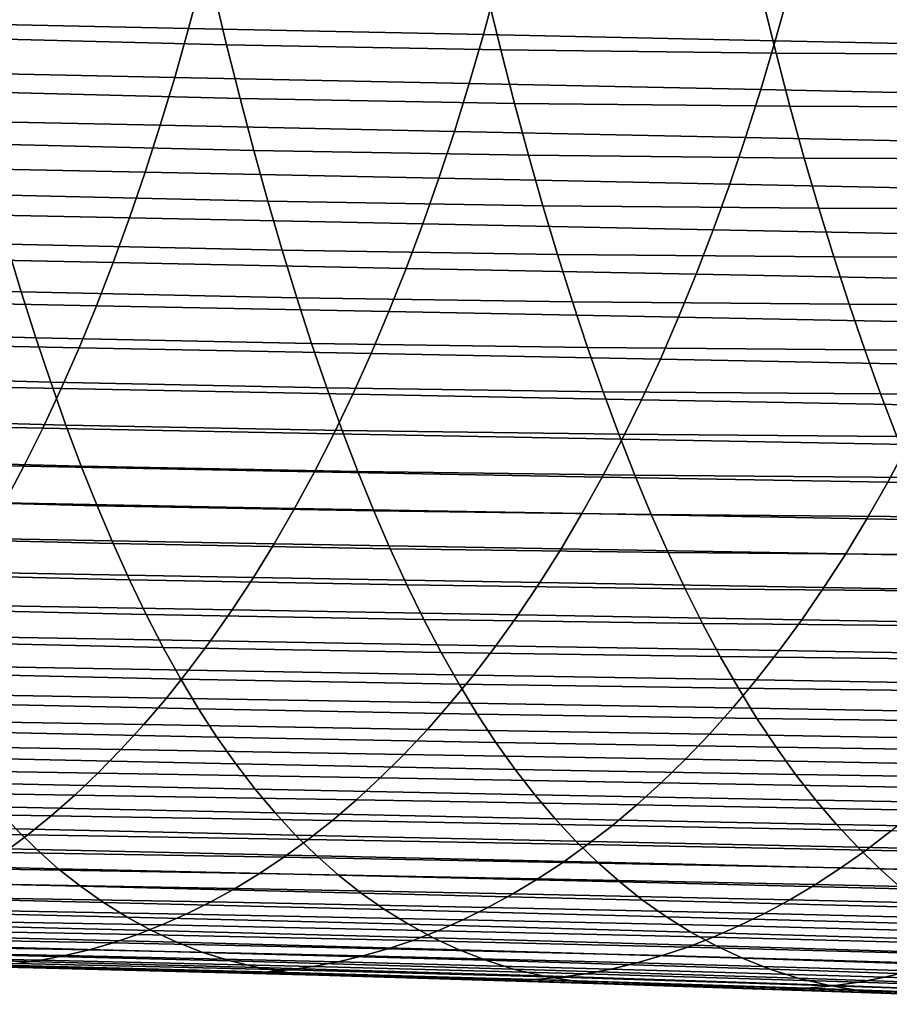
# Model space of a CAD drawing. Header units: metres. Extents: x -248 to 28, y -28 to 28.
# Tile 176 of 256: x -70.24 to -64.41, y -16.28 to -9.68. Entities that reach past the tile are written whole.
import ezdxf

# ---------------------------------------------------------------- set-up
doc = ezdxf.new("R2010")
doc.units = ezdxf.units.M
doc.layers.add('solid_10_061_053_XXX', color=7, linetype='CONTINUOUS')

msp = doc.modelspace()

# ---------------------------------------------------------------- linework, layer by layer
at = {"layer": 'solid_10_061_053_XXX'}
for points in [[(-69.105194, -9.742592, 115.33065), (-69.016754, -9.407784, 115.565399), (-71.010292, -9.366017, 116.313049), (-71.096916, -9.700892, 116.078514)], [(-67.131454, -9.783964, 114.594261), (-67.041, -9.449457, 114.828636), (-69.016754, -9.407784, 115.565399), (-69.105194, -9.742592, 115.33065)], [(-68.938995, -9.483994, 87.372581), (-68.851059, -9.853145, 87.656898), (-70.687241, -9.805247, 88.475464), (-70.77372, -9.434662, 88.195206)], [(-67.103752, -9.519452, 86.511887), (-67.014168, -9.887045, 86.799751), (-68.851059, -9.853145, 87.656898), (-68.938995, -9.483994, 87.372581)], [(-65.177002, -9.825394, 113.870255), (-65.084473, -9.491387, 114.103706), (-67.041, -9.449457, 114.828636), (-67.131454, -9.783964, 114.594261)], [(-63.243114, -9.867237, 113.159546), (-63.148582, -9.533899, 113.391586), (-65.084473, -9.491387, 114.103706), (-65.177002, -9.825394, 113.870255)], [(-65.263359, -9.542437, 85.608391), (-65.171936, -9.9084, 85.899345), (-67.014168, -9.887045, 86.799751), (-67.103752, -9.519452, 86.511887)], [(-63.413204, -9.554358, 84.657295), (-63.319744, -9.91868, 84.950958), (-65.171936, -9.9084, 85.899345), (-65.263359, -9.542437, 85.608391)], [(-69.197929, -10.070662, 115.088249), (-69.105194, -9.742592, 115.33065), (-71.096916, -9.700892, 116.078514), (-71.187599, -10.029058, 115.836235)], [(-67.226372, -10.111704, 114.352341), (-67.131454, -9.783964, 114.594261), (-69.105194, -9.742592, 115.33065), (-69.197929, -10.070662, 115.088249)], [(-68.851059, -9.853145, 87.656898), (-68.761093, -10.212322, 87.949425), (-70.598808, -10.165895, 88.764229), (-70.687241, -9.805247, 88.475464)], [(-65.274094, -10.152601, 113.629356), (-65.177002, -9.825394, 113.870255), (-67.131454, -9.783964, 114.594261), (-67.226372, -10.111704, 114.352341)], [(-67.014168, -9.887045, 86.799751), (-66.922462, -10.244706, 87.095558), (-68.761093, -10.212322, 87.949425), (-68.851059, -9.853145, 87.656898)], [(-65.171936, -9.9084, 85.899345), (-65.078278, -10.264551, 86.197998), (-66.922462, -10.244706, 87.095558), (-67.014168, -9.887045, 86.799751)], [(-63.342255, -10.193745, 112.920166), (-63.243114, -9.867237, 113.159546), (-65.177002, -9.825394, 113.870255), (-65.274094, -10.152601, 113.629356)], [(-63.319744, -9.91868, 84.950958), (-63.223919, -10.273378, 85.252098), (-65.078278, -10.264551, 86.197998), (-65.171936, -9.9084, 85.899345)], [(-69.294861, -10.39171, 114.83844), (-69.197929, -10.070662, 115.088249), (-71.187599, -10.029058, 115.836235), (-71.282234, -10.350232, 115.586456)], [(-67.325645, -10.432394, 114.103111), (-67.226372, -10.111704, 114.352341), (-69.197929, -10.070662, 115.088249), (-69.294861, -10.39171, 114.83844)], [(-65.375648, -10.472734, 113.381256), (-65.274094, -10.152601, 113.629356), (-67.226372, -10.111704, 114.352341), (-67.325645, -10.432394, 114.103111)], [(-68.761093, -10.212322, 87.949425), (-68.669136, -10.561384, 88.249756), (-70.508446, -10.516438, 89.061058), (-70.598808, -10.165895, 88.764229)], [(-66.922462, -10.244706, 87.095558), (-66.828667, -10.592319, 87.398895), (-68.669136, -10.561384, 88.249756), (-68.761093, -10.212322, 87.949425)], [(-63.445896, -10.513155, 112.673691), (-63.342255, -10.193745, 112.920166), (-65.274094, -10.152601, 113.629356), (-65.375648, -10.472734, 113.381256)], [(-65.078278, -10.264551, 86.197998), (-64.982414, -10.610797, 86.50396), (-66.828667, -10.592319, 87.398895), (-66.922462, -10.244706, 87.095558)], [(-63.223919, -10.273378, 85.252098), (-63.125771, -10.618386, 85.560379), (-64.982414, -10.610797, 86.50396), (-65.078278, -10.264551, 86.197998)], [(-69.395866, -10.705452, 114.581467), (-69.294861, -10.39171, 114.83844), (-71.282234, -10.350232, 115.586456), (-71.38073, -10.664136, 115.329422)], [(-67.429169, -10.74575, 113.846809), (-67.325645, -10.432394, 114.103111), (-69.294861, -10.39171, 114.83844), (-69.395866, -10.705452, 114.581467)], [(-65.481552, -10.785515, 113.126183), (-65.375648, -10.472734, 113.381256), (-67.325645, -10.432394, 114.103111), (-67.429169, -10.74575, 113.846809)], [(-63.55394, -10.8252, 112.420349), (-63.445896, -10.513155, 112.673691), (-65.375648, -10.472734, 113.381256), (-65.481552, -10.785515, 113.126183)], [(-68.669136, -10.561384, 88.249756), (-68.575218, -10.900186, 88.557457), (-70.416183, -10.856713, 89.36554), (-70.508446, -10.516438, 89.061058)], [(-66.828667, -10.592319, 87.398895), (-66.732826, -10.929762, 87.709373), (-68.575218, -10.900186, 88.557457), (-68.669136, -10.561384, 88.249756)], [(-64.982414, -10.610797, 86.50396), (-64.884407, -10.947039, 86.816864), (-66.732826, -10.929762, 87.709373), (-66.828667, -10.592319, 87.398895)], [(-63.125771, -10.618386, 85.560379), (-63.025352, -10.953629, 85.875458), (-64.884407, -10.947039, 86.816864), (-64.982414, -10.610797, 86.50396)], [(-69.500854, -11.011604, 114.317574), (-69.395866, -10.705452, 114.581467), (-71.38073, -10.664136, 115.329422), (-71.482971, -10.970489, 115.065369)], [(-67.536827, -11.051491, 113.583687), (-67.429169, -10.74575, 113.846809), (-69.395866, -10.705452, 114.581467), (-69.500854, -11.011604, 114.317574)], [(-65.591698, -11.090665, 112.864388), (-65.481552, -10.785515, 113.126183), (-67.429169, -10.74575, 113.846809), (-67.536827, -11.051491, 113.583687)], [(-63.666271, -11.129613, 112.160378), (-63.55394, -10.8252, 112.420349), (-65.481552, -10.785515, 113.126183), (-65.591698, -11.090665, 112.864388)], [(-68.575218, -10.900186, 88.557457), (-68.47937, -11.228582, 88.872108), (-70.322052, -11.18655, 89.677223), (-70.416183, -10.856713, 89.36554)], [(-66.732826, -10.929762, 87.709373), (-66.634979, -11.256913, 88.026588), (-68.47937, -11.228582, 88.872108), (-68.575218, -10.900186, 88.557457)], [(-64.884407, -10.947039, 86.816864), (-64.784279, -11.27318, 87.13633), (-66.634979, -11.256913, 88.026588), (-66.732826, -10.929762, 87.709373)], [(-69.609711, -11.309882, 114.046989), (-69.500854, -11.011604, 114.317574), (-71.482971, -10.970489, 115.065369), (-71.58886, -11.26901, 114.794533)], [(-63.025352, -10.953629, 85.875458), (-62.922699, -11.279033, 86.196983), (-64.784279, -11.27318, 87.13633), (-64.884407, -10.947039, 86.816864)], [(-67.648521, -11.349332, 113.31398), (-67.536827, -11.051491, 113.583687), (-69.500854, -11.011604, 114.317574), (-69.609711, -11.309882, 114.046989)], [(-65.705978, -11.387907, 112.5961), (-65.591698, -11.090665, 112.864388), (-67.536827, -11.051491, 113.583687), (-67.648521, -11.349332, 113.31398)], [(-70.322052, -11.18655, 89.677223), (-70.226089, -11.505785, 89.995682), (-72.073601, -11.450432, 90.760834), (-72.168167, -11.129565, 90.445564)], [(-63.782791, -11.426125, 111.893997), (-63.666271, -11.129613, 112.160378), (-65.591698, -11.090665, 112.864388), (-65.705978, -11.387907, 112.5961)], [(-68.47937, -11.228582, 88.872108), (-68.381638, -11.546429, 89.193291), (-70.226089, -11.505785, 89.995682), (-70.322052, -11.18655, 89.677223)], [(-69.722328, -11.600001, 113.769974), (-69.609711, -11.309882, 114.046989), (-71.58886, -11.26901, 114.794533), (-71.698296, -11.559419, 114.517151)], [(-66.634979, -11.256913, 88.026588), (-66.535164, -11.573652, 88.350128), (-68.381638, -11.546429, 89.193291), (-68.47937, -11.228582, 88.872108)], [(-64.784279, -11.27318, 87.13633), (-64.682083, -11.589124, 87.46199), (-66.535164, -11.573652, 88.350128), (-66.634979, -11.256913, 88.026588)], [(-67.76413, -11.638989, 113.037926), (-67.648521, -11.349332, 113.31398), (-69.609711, -11.309882, 114.046989), (-69.722328, -11.600001, 113.769974)], [(-62.922699, -11.279033, 86.196983), (-62.817863, -11.594527, 86.524635), (-64.682083, -11.589124, 87.46199), (-64.784279, -11.27318, 87.13633)], [(-65.824287, -11.676964, 112.321564), (-65.705978, -11.387907, 112.5961), (-67.648521, -11.349332, 113.31398), (-67.76413, -11.638989, 113.037926)], [(-63.903393, -11.714467, 111.621452), (-63.782791, -11.426125, 111.893997), (-65.705978, -11.387907, 112.5961), (-65.824287, -11.676964, 112.321564)], [(-70.226089, -11.505785, 89.995682), (-70.128304, -11.81425, 90.320488), (-71.977234, -11.760542, 91.082733), (-72.073601, -11.450432, 90.760834)], [(-68.381638, -11.546429, 89.193291), (-68.282051, -11.853581, 89.520592), (-70.128304, -11.81425, 90.320488), (-70.226089, -11.505785, 89.995682)], [(-69.8386, -11.881694, 113.486778), (-69.722328, -11.600001, 113.769974), (-71.698296, -11.559419, 114.517151), (-71.811157, -11.841452, 114.233498)], [(-67.883553, -11.920199, 112.755798), (-67.76413, -11.638989, 113.037926), (-69.722328, -11.600001, 113.769974), (-69.8386, -11.881694, 113.486778)], [(-66.535164, -11.573652, 88.350128), (-66.433411, -11.879856, 88.679604), (-68.282051, -11.853581, 89.520592), (-68.381638, -11.546429, 89.193291)], [(-64.682083, -11.589124, 87.46199), (-64.577858, -11.894772, 87.793465), (-66.433411, -11.879856, 88.679604), (-66.535164, -11.573652, 88.350128)], [(-62.817863, -11.594527, 86.524635), (-62.710884, -11.900039, 86.858063), (-64.577858, -11.894772, 87.793465), (-64.682083, -11.589124, 87.46199)], [(-65.94651, -11.957574, 112.041039), (-65.824287, -11.676964, 112.321564), (-67.76413, -11.638989, 113.037926), (-67.883553, -11.920199, 112.755798)], [(-64.027962, -11.99439, 111.342995), (-63.903393, -11.714467, 111.621452), (-65.824287, -11.676964, 112.321564), (-65.94651, -11.957574, 112.041039)], [(-70.128304, -11.81425, 90.320488), (-70.02874, -12.111783, 90.651207), (-71.879089, -12.059714, 91.41082), (-71.977234, -11.760542, 91.082733)], [(-69.958374, -12.154758, 113.197754), (-69.8386, -11.881694, 113.486778), (-71.811157, -11.841452, 114.233498), (-71.927322, -12.11491, 113.943893)], [(-68.282051, -11.853581, 89.520592), (-68.180634, -12.149899, 89.853569), (-70.02874, -12.111783, 90.651207), (-70.128304, -11.81425, 90.320488)], [(-66.433411, -11.879856, 88.679604), (-66.329765, -12.175409, 89.014603), (-68.180634, -12.149899, 89.853569), (-68.282051, -11.853581, 89.520592)], [(-68.00663, -12.192758, 112.467941), (-67.883553, -11.920199, 112.755798), (-69.8386, -11.881694, 113.486778), (-69.958374, -12.154758, 113.197754)], [(-66.072502, -12.229539, 111.75486), (-65.94651, -11.957574, 112.041039), (-67.883553, -11.920199, 112.755798), (-68.00663, -12.192758, 112.467941)], [(-64.577858, -11.894772, 87.793465), (-64.471649, -12.190031, 88.130379), (-66.329765, -12.175409, 89.014603), (-66.433411, -11.879856, 88.679604)], [(-62.710884, -11.900039, 86.858063), (-62.601807, -12.195496, 87.19693), (-64.471649, -12.190031, 88.130379), (-64.577858, -11.894772, 87.793465)], [(-64.156357, -12.265698, 111.05896), (-64.027962, -11.99439, 111.342995), (-65.94651, -11.957574, 112.041039), (-66.072502, -12.229539, 111.75486)], [(-70.02874, -12.111783, 90.651207), (-69.927361, -12.398317, 90.987411), (-71.779137, -12.34786, 91.744659), (-71.879089, -12.059714, 91.41082)], [(-70.081512, -12.419008, 112.903259), (-69.958374, -12.154758, 113.197754), (-71.927322, -12.11491, 113.943893), (-72.046646, -12.379608, 113.648697)], [(-68.180634, -12.149899, 89.853569), (-68.077354, -12.435337, 90.191833), (-69.927361, -12.398317, 90.987411), (-70.02874, -12.111783, 90.651207)], [(-68.133232, -12.45648, 112.174721), (-68.00663, -12.192758, 112.467941), (-69.958374, -12.154758, 113.197754), (-70.081512, -12.419008, 112.903259)], [(-66.329765, -12.175409, 89.014603), (-66.22419, -12.460284, 89.354759), (-68.077354, -12.435337, 90.191833), (-68.180634, -12.149899, 89.853569)], [(-66.202118, -12.492677, 111.463425), (-66.072502, -12.229539, 111.75486), (-68.00663, -12.192758, 112.467941), (-68.133232, -12.45648, 112.174721)], [(-64.471649, -12.190031, 88.130379), (-64.363426, -12.474891, 88.472397), (-66.22419, -12.460284, 89.354759), (-66.329765, -12.175409, 89.014603)], [(-62.601807, -12.195496, 87.19693), (-62.49062, -12.480903, 87.540939), (-64.363426, -12.474891, 88.472397), (-64.471649, -12.190031, 88.130379)], [(-64.288445, -12.528218, 110.76973), (-64.156357, -12.265698, 111.05896), (-66.072502, -12.229539, 111.75486), (-66.202118, -12.492677, 111.463425)], [(-70.20787, -12.674258, 112.603668), (-70.081512, -12.419008, 112.903259), (-72.046646, -12.379608, 113.648697), (-72.168991, -12.635364, 113.348267)], [(-69.927361, -12.398317, 90.987411), (-69.824059, -12.673885, 91.328674), (-71.677269, -12.624985, 92.083809), (-71.779137, -12.34786, 91.744659)], [(-68.263206, -12.711181, 111.876518), (-68.133232, -12.45648, 112.174721), (-70.081512, -12.419008, 112.903259), (-70.20787, -12.674258, 112.603668)], [(-68.077354, -12.435337, 90.191833), (-67.97213, -12.709946, 90.534988), (-69.824059, -12.673885, 91.328674), (-69.927361, -12.398317, 90.987411)], [(-66.335205, -12.746806, 111.167084), (-66.202118, -12.492677, 111.463425), (-68.133232, -12.45648, 112.174721), (-68.263206, -12.711181, 111.876518)], [(-66.22419, -12.460284, 89.354759), (-66.116615, -12.734545, 89.699707), (-67.97213, -12.709946, 90.534988), (-68.077354, -12.435337, 90.191833)], [(-64.424072, -12.781773, 110.475647), (-64.288445, -12.528218, 110.76973), (-66.202118, -12.492677, 111.463425), (-66.335205, -12.746806, 111.167084)], [(-64.363426, -12.474891, 88.472397), (-64.253113, -12.749423, 88.819206), (-66.116615, -12.734545, 89.699707), (-66.22419, -12.460284, 89.354759)], [(-62.530003, -12.816714, 109.802521), (-62.392509, -12.563719, 110.094002), (-64.288445, -12.528218, 110.76973), (-64.424072, -12.781773, 110.475647)], [(-70.337296, -12.920321, 112.299355), (-70.20787, -12.674258, 112.603668), (-72.168991, -12.635364, 113.348267), (-72.294212, -12.881991, 113.042946)], [(-69.824059, -12.673885, 91.328674), (-69.71875, -12.938519, 91.674583), (-71.573395, -12.891098, 92.427826), (-71.677269, -12.624985, 92.083809)], [(-68.396393, -12.956674, 111.573708), (-68.263206, -12.711181, 111.876518), (-70.20787, -12.674258, 112.603668), (-70.337296, -12.920321, 112.299355)], [(-67.97213, -12.709946, 90.534988), (-67.864861, -12.973777, 90.882637), (-69.71875, -12.938519, 91.674583), (-69.824059, -12.673885, 91.328674)], [(-66.471626, -12.991745, 110.866211), (-66.335205, -12.746806, 111.167084), (-68.263206, -12.711181, 111.876518), (-68.396393, -12.956674, 111.573708)], [(-66.116615, -12.734545, 89.699707), (-66.006935, -12.998259, 90.049095), (-67.864861, -12.973777, 90.882637), (-67.97213, -12.709946, 90.534988)], [(-64.563103, -13.026185, 110.177094), (-64.424072, -12.781773, 110.475647), (-66.335205, -12.746806, 111.167084), (-66.471626, -12.991745, 110.866211)], [(-64.253113, -12.749423, 88.819206), (-64.140633, -13.013703, 89.170486), (-66.006935, -12.998259, 90.049095), (-66.116615, -12.734545, 89.699707)], [(-62.670929, -13.060647, 109.506577), (-62.530003, -12.816714, 109.802521), (-64.424072, -12.781773, 110.475647), (-64.563103, -13.026185, 110.177094)], [(-69.71875, -12.938519, 91.674583), (-69.61132, -13.192255, 92.024712), (-71.467422, -13.146212, 92.776283), (-71.573395, -12.891098, 92.427826)], [(-68.532661, -13.192775, 111.266655), (-68.396393, -12.956674, 111.573708), (-70.337296, -12.920321, 112.299355), (-70.46965, -13.15701, 111.990662)], [(-67.864861, -12.973777, 90.882637), (-67.755447, -13.226887, 91.23439), (-69.61132, -13.192255, 92.024712), (-69.71875, -12.938519, 91.674583)], [(-66.611229, -13.22731, 110.561195), (-66.471626, -12.991745, 110.866211), (-68.396393, -12.956674, 111.573708), (-68.532661, -13.192775, 111.266655)], [(-66.006935, -12.998259, 90.049095), (-65.895065, -13.251493, 90.402573), (-67.755447, -13.226887, 91.23439), (-67.864861, -12.973777, 90.882637)], [(-64.705391, -13.26128, 109.874428), (-64.563103, -13.026185, 110.177094), (-66.471626, -12.991745, 110.866211), (-66.611229, -13.22731, 110.561195)], [(-64.140633, -13.013703, 89.170486), (-64.025909, -13.267808, 89.52594), (-65.895065, -13.251493, 90.402573), (-66.006935, -12.998259, 90.049095)], [(-62.815159, -13.295348, 109.20652), (-62.670929, -13.060647, 109.506577), (-64.563103, -13.026185, 110.177094), (-64.705391, -13.26128, 109.874428)], [(-69.61132, -13.192255, 92.024712), (-69.501686, -13.435126, 92.378639), (-71.359245, -13.390334, 93.128731), (-71.467422, -13.146212, 92.776283)], [(-68.671844, -13.419298, 110.955734), (-68.532661, -13.192775, 111.266655), (-70.46965, -13.15701, 111.990662), (-70.60479, -13.38414, 111.677979)], [(-67.755447, -13.226887, 91.23439), (-67.643799, -13.469328, 91.589859), (-69.501686, -13.435126, 92.378639), (-69.61132, -13.192255, 92.024712)], [(-66.753868, -13.453321, 110.252388), (-66.611229, -13.22731, 110.561195), (-68.532661, -13.192775, 111.266655), (-68.671844, -13.419298, 110.955734)], [(-65.895065, -13.251493, 90.402573), (-65.780922, -13.494318, 90.759773), (-67.643799, -13.469328, 91.589859), (-67.755447, -13.226887, 91.23439)], [(-64.850784, -13.48688, 109.568016), (-64.705391, -13.26128, 109.874428), (-66.611229, -13.22731, 110.561195), (-66.753868, -13.453321, 110.252388)], [(-64.025909, -13.267808, 89.52594), (-63.908848, -13.511812, 89.885254), (-65.780922, -13.494318, 90.759773), (-65.895065, -13.251493, 90.402573)], [(-62.962543, -13.52065, 108.90271), (-62.815159, -13.295348, 109.20652), (-64.705391, -13.26128, 109.874428), (-64.850784, -13.48688, 109.568016)], [(-69.501686, -13.435126, 92.378639), (-69.389748, -13.667169, 92.735947), (-71.248772, -13.623478, 93.484726), (-71.359245, -13.390334, 93.128731)], [(-68.813805, -13.636059, 110.641319), (-68.671844, -13.419298, 110.955734), (-70.60479, -13.38414, 111.677979), (-70.742554, -13.601526, 111.361664)], [(-67.643799, -13.469328, 91.589859), (-67.529816, -13.701155, 91.948647), (-69.389748, -13.667169, 92.735947), (-69.501686, -13.435126, 92.378639)], [(-66.899391, -13.669594, 109.94017), (-66.753868, -13.453321, 110.252388), (-68.671844, -13.419298, 110.955734), (-68.813805, -13.636059, 110.641319)], [(-65.780922, -13.494318, 90.759773), (-65.664413, -13.726799, 91.120354), (-67.529816, -13.701155, 91.948647), (-67.643799, -13.469328, 91.589859)], [(-64.999153, -13.70281, 109.258224), (-64.850784, -13.48688, 109.568016), (-66.753868, -13.453321, 110.252388), (-66.899391, -13.669594, 109.94017)], [(-63.908848, -13.511812, 89.885254), (-63.789379, -13.745791, 90.248116), (-65.664413, -13.726799, 91.120354), (-65.780922, -13.494318, 90.759773)], [(-63.112957, -13.736383, 108.595497), (-62.962543, -13.52065, 108.90271), (-64.850784, -13.48688, 109.568016), (-64.999153, -13.70281, 109.258224)], [(-69.389748, -13.667169, 92.735947), (-69.275391, -13.888419, 93.096222), (-71.135895, -13.845654, 93.843842), (-71.248772, -13.623478, 93.484726)], [(-68.958374, -13.842932, 110.323776), (-68.813805, -13.636059, 110.641319), (-70.742554, -13.601526, 111.361664), (-70.88279, -13.80904, 111.042076)], [(-67.047623, -13.876011, 109.624901), (-66.899391, -13.669594, 109.94017), (-68.813805, -13.636059, 110.641319), (-68.958374, -13.842932, 110.323776)], [(-67.529816, -13.701155, 91.948647), (-67.413399, -13.922424, 92.310371), (-69.275391, -13.888419, 93.096222), (-69.389748, -13.667169, 92.735947)], [(-65.664413, -13.726799, 91.120354), (-65.545441, -13.949006, 91.483963), (-67.413399, -13.922424, 92.310371), (-67.529816, -13.701155, 91.948647)], [(-65.150314, -13.908955, 108.945396), (-64.999153, -13.70281, 109.258224), (-66.899391, -13.669594, 109.94017), (-67.047623, -13.876011, 109.624901)], [(-63.266228, -13.94244, 108.285217), (-63.112957, -13.736383, 108.595497), (-64.999153, -13.70281, 109.258224), (-65.150314, -13.908955, 108.945396)], [(-63.789379, -13.745791, 90.248116), (-63.667412, -13.969824, 90.61422), (-65.545441, -13.949006, 91.483963), (-65.664413, -13.726799, 91.120354)], [(-69.105324, -14.03991, 110.003448), (-68.958374, -13.842932, 110.323776), (-70.88279, -13.80904, 111.042076), (-71.025291, -14.006665, 110.719566)], [(-67.198349, -14.072569, 109.306923), (-67.047623, -13.876011, 109.624901), (-68.958374, -13.842932, 110.323776), (-69.105324, -14.03991, 110.003448)], [(-69.275391, -13.888419, 93.096222), (-69.15844, -14.098967, 93.45919), (-71.020447, -14.056939, 94.20578), (-71.135895, -13.845654, 93.843842)], [(-67.413399, -13.922424, 92.310371), (-67.294365, -14.133229, 92.674789), (-69.15844, -14.098967, 93.45919), (-69.275391, -13.888419, 93.096222)], [(-65.304062, -14.105316, 108.629868), (-65.150314, -13.908955, 108.945396), (-67.047623, -13.876011, 109.624901), (-67.198349, -14.072569, 109.306923)], [(-63.422142, -14.138824, 107.972168), (-63.266228, -13.94244, 108.285217), (-65.150314, -13.908955, 108.945396), (-65.304062, -14.105316, 108.629868)], [(-65.545441, -13.949006, 91.483963), (-65.42382, -14.161032, 91.85041), (-67.294365, -14.133229, 92.674789), (-67.413399, -13.922424, 92.310371)], [(-63.667412, -13.969824, 90.61422), (-63.542767, -14.183991, 90.983421), (-65.42382, -14.161032, 91.85041), (-65.545441, -13.949006, 91.483963)], [(-69.254448, -14.227001, 109.680687), (-69.105324, -14.03991, 110.003448), (-71.025291, -14.006665, 110.719566), (-71.16983, -14.194401, 110.394493)], [(-67.351349, -14.259283, 108.986572), (-67.198349, -14.072569, 109.306923), (-69.105324, -14.03991, 110.003448), (-69.254448, -14.227001, 109.680687)], [(-69.15844, -14.098967, 93.45919), (-69.038666, -14.298932, 93.824677), (-70.902206, -14.257445, 94.570328), (-71.020447, -14.056939, 94.20578)], [(-67.294365, -14.133229, 92.674789), (-67.17247, -14.333692, 93.041779), (-69.038666, -14.298932, 93.824677), (-69.15844, -14.098967, 93.45919)], [(-65.460152, -14.291913, 108.311958), (-65.304062, -14.105316, 108.629868), (-67.198349, -14.072569, 109.306923), (-67.351349, -14.259283, 108.986572)], [(-63.580479, -14.325553, 107.656662), (-63.422142, -14.138824, 107.972168), (-65.304062, -14.105316, 108.629868), (-65.460152, -14.291913, 108.311958)], [(-65.42382, -14.161032, 91.85041), (-65.299309, -14.362988, 92.219597), (-67.17247, -14.333692, 93.041779), (-67.294365, -14.133229, 92.674789)], [(-63.542767, -14.183991, 90.983421), (-63.415207, -14.388385, 91.355675), (-65.299309, -14.362988, 92.219597), (-65.42382, -14.161032, 91.85041)], [(-69.405502, -14.404209, 109.355843), (-69.254448, -14.227001, 109.680687), (-71.16983, -14.194401, 110.394493), (-71.316208, -14.372242, 110.067207)], [(-67.506378, -14.436164, 108.664185), (-67.351349, -14.259283, 108.986572), (-69.254448, -14.227001, 109.680687), (-69.405502, -14.404209, 109.355843)], [(-69.038666, -14.298932, 93.824677), (-68.915833, -14.488441, 94.192513), (-70.78096, -14.447289, 94.937286), (-70.902206, -14.257445, 94.570328)], [(-67.17247, -14.333692, 93.041779), (-67.047478, -14.523933, 93.411201), (-68.915833, -14.488441, 94.192513), (-69.038666, -14.298932, 93.824677)], [(-65.61837, -14.46876, 107.991989), (-65.460152, -14.291913, 108.311958), (-67.351349, -14.259283, 108.986572), (-67.506378, -14.436164, 108.664185)], [(-63.741016, -14.502645, 107.338997), (-63.580479, -14.325553, 107.656662), (-65.460152, -14.291913, 108.311958), (-65.61837, -14.46876, 107.991989)], [(-65.299309, -14.362988, 92.219597), (-65.171661, -14.554982, 92.591438), (-67.047478, -14.523933, 93.411201), (-67.17247, -14.333692, 93.041779)], [(-63.415207, -14.388385, 91.355675), (-63.284485, -14.583095, 91.730934), (-65.171661, -14.554982, 92.591438), (-65.299309, -14.362988, 92.219597)], [(-69.558281, -14.571542, 109.029251), (-69.405502, -14.404209, 109.355843), (-71.316208, -14.372242, 110.067207), (-71.464211, -14.540188, 109.738052)], [(-67.663216, -14.603225, 108.340096), (-67.506378, -14.436164, 108.664185), (-69.405502, -14.404209, 109.355843), (-69.558281, -14.571542, 109.029251)], [(-65.778481, -14.635873, 107.670273), (-65.61837, -14.46876, 107.991989), (-67.506378, -14.436164, 108.664185), (-67.663216, -14.603225, 108.340096)], [(-68.915833, -14.488441, 94.192513), (-68.789703, -14.667615, 94.562531), (-70.656487, -14.626587, 95.306435), (-70.78096, -14.447289, 94.937286)], [(-67.047478, -14.523933, 93.411201), (-66.919128, -14.704075, 93.782921), (-68.789703, -14.667615, 94.562531), (-68.915833, -14.488441, 94.192513)], [(-63.903534, -14.670117, 107.01947), (-63.741016, -14.502645, 107.338997), (-65.61837, -14.46876, 107.991989), (-65.778481, -14.635873, 107.670273)], [(-69.712547, -14.729005, 108.701279), (-69.558281, -14.571542, 109.029251), (-71.464211, -14.540188, 109.738052), (-71.613625, -14.698235, 109.407387)], [(-65.171661, -14.554982, 92.591438), (-65.040627, -14.737126, 92.965843), (-66.919128, -14.704075, 93.782921), (-67.047478, -14.523933, 93.411201)], [(-63.284485, -14.583095, 91.730934), (-63.150364, -14.76821, 92.109161), (-65.040627, -14.737126, 92.965843), (-65.171661, -14.554982, 92.591438)], [(-68.789703, -14.667615, 94.562531), (-68.660049, -14.836578, 94.934547), (-70.528564, -14.795452, 95.677589), (-70.656487, -14.626587, 95.306435)], [(-67.821632, -14.760479, 108.014648), (-67.663216, -14.603225, 108.340096), (-69.558281, -14.571542, 109.029251), (-69.712547, -14.729005, 108.701279)], [(-65.940262, -14.793269, 107.347145), (-65.778481, -14.635873, 107.670273), (-67.663216, -14.603225, 108.340096), (-67.821632, -14.760479, 108.014648)], [(-69.868095, -14.876605, 108.372253), (-69.712547, -14.729005, 108.701279), (-71.613625, -14.698235, 109.407387), (-71.764236, -14.84638, 109.075562)], [(-66.919128, -14.704075, 93.782921), (-66.787201, -14.87424, 94.156807), (-68.660049, -14.836578, 94.934547), (-68.789703, -14.667615, 94.562531)], [(-64.06781, -14.827989, 106.698387), (-63.903534, -14.670117, 107.01947), (-65.778481, -14.635873, 107.670273), (-65.940262, -14.793269, 107.347145)], [(-67.981407, -14.907938, 107.688179), (-67.821632, -14.760479, 108.014648), (-69.712547, -14.729005, 108.701279), (-69.868095, -14.876605, 108.372253)], [(-66.103485, -14.940966, 107.022919), (-65.940262, -14.793269, 107.347145), (-67.821632, -14.760479, 108.014648), (-67.981407, -14.907938, 107.688179)], [(-65.040627, -14.737126, 92.965843), (-64.905968, -14.909531, 93.342728), (-66.787201, -14.87424, 94.156807), (-66.919128, -14.704075, 93.782921)], [(-63.150364, -14.76821, 92.109161), (-63.012596, -14.943821, 92.490311), (-64.905968, -14.909531, 93.342728), (-65.040627, -14.737126, 92.965843)], [(-68.660049, -14.836578, 94.934547), (-68.526627, -14.995455, 95.308395), (-70.396973, -14.954003, 96.050522), (-70.528564, -14.795452, 95.677589)], [(-64.23362, -14.976276, 106.376045), (-64.06781, -14.827989, 106.698387), (-65.940262, -14.793269, 107.347145), (-66.103485, -14.940966, 107.022919)], [(-70.024689, -15.014351, 108.042534), (-69.868095, -14.876605, 108.372253), (-71.764236, -14.84638, 109.075562), (-71.915833, -14.984625, 108.742928)], [(-68.142311, -15.045617, 107.361023), (-67.981407, -14.907938, 107.688179), (-69.868095, -14.876605, 108.372253), (-70.024689, -15.014351, 108.042534)], [(-66.787201, -14.87424, 94.156807), (-66.651436, -15.034548, 94.53273), (-68.526627, -14.995455, 95.308395), (-68.660049, -14.836578, 94.934547)], [(-64.905968, -14.909531, 93.342728), (-64.767433, -15.072305, 93.721992), (-66.651436, -15.034548, 94.53273), (-66.787201, -14.87424, 94.156807)], [(-68.526627, -14.995455, 95.308395), (-68.389206, -15.144363, 95.683922), (-70.26149, -15.10235, 96.425064), (-70.396973, -14.954003, 96.050522)], [(-66.267921, -15.078981, 106.697914), (-66.103485, -14.940966, 107.022919), (-67.981407, -14.907938, 107.688179), (-68.142311, -15.045617, 107.361023)], [(-64.400749, -15.115, 106.052742), (-64.23362, -14.976276, 106.376045), (-66.103485, -14.940966, 107.022919), (-66.267921, -15.078981, 106.697914)], [(-63.012596, -14.943821, 92.490311), (-62.870941, -15.110018, 92.874336), (-64.767433, -15.072305, 93.721992), (-64.905968, -14.909531, 93.342728)], [(-70.182137, -15.142319, 107.712379), (-70.024689, -15.014351, 108.042534), (-71.915833, -14.984625, 108.742928), (-72.068222, -15.113036, 108.409752)], [(-68.304138, -15.173596, 107.033417), (-68.142311, -15.045617, 107.361023), (-70.024689, -15.014351, 108.042534), (-70.182137, -15.142319, 107.712379)], [(-66.651436, -15.034548, 94.53273), (-66.511589, -15.185114, 94.910568), (-68.389206, -15.144363, 95.683922), (-68.526627, -14.995455, 95.308395)], [(-70.26149, -15.10235, 96.425064), (-70.121895, -15.240572, 96.80117), (-71.994476, -15.196977, 97.511589), (-72.132561, -15.05839, 97.135162)], [(-66.433372, -15.207393, 106.372353), (-66.267921, -15.078981, 106.697914), (-68.142311, -15.045617, 107.361023), (-68.304138, -15.173596, 107.033417)], [(-64.767433, -15.072305, 93.721992), (-64.624779, -15.22555, 94.103577), (-66.511589, -15.185114, 94.910568), (-66.651436, -15.034548, 94.53273)], [(-64.568985, -15.244229, 105.728676), (-64.400749, -15.115, 106.052742), (-66.267921, -15.078981, 106.697914), (-66.433372, -15.207393, 106.372353)], [(-62.870941, -15.110018, 92.874336), (-62.725155, -15.266877, 93.261223), (-64.624779, -15.22555, 94.103577), (-64.767433, -15.072305, 93.721992)], [(-70.340248, -15.260651, 107.381981), (-70.182137, -15.142319, 107.712379), (-72.068222, -15.113036, 108.409752), (-72.22123, -15.23175, 108.076256)], [(-68.466705, -15.292016, 106.705536), (-68.304138, -15.173596, 107.033417), (-70.182137, -15.142319, 107.712379), (-70.340248, -15.260651, 107.381981)], [(-68.389206, -15.144363, 95.683922), (-68.247536, -15.28337, 96.061134), (-70.121895, -15.240572, 96.80117), (-70.26149, -15.10235, 96.425064)], [(-66.511589, -15.185114, 94.910568), (-66.367409, -15.325984, 95.290375), (-68.247536, -15.28337, 96.061134), (-68.389206, -15.144363, 95.683922)], [(-62.710125, -15.28463, 105.101875), (-62.540009, -15.154227, 105.425041), (-64.400749, -15.115, 106.052742), (-64.568985, -15.244229, 105.728676)], [(-70.121895, -15.240572, 96.80117), (-69.977959, -15.368731, 97.178902), (-71.852249, -15.32527, 97.889664), (-71.994476, -15.196977, 97.511589)], [(-66.599648, -15.326334, 106.046379), (-66.433372, -15.207393, 106.372353), (-68.304138, -15.173596, 107.033417), (-68.466705, -15.292016, 106.705536)], [(-64.738159, -15.364089, 105.403961), (-64.568985, -15.244229, 105.728676), (-66.433372, -15.207393, 106.372353), (-66.599648, -15.326334, 106.046379)], [(-64.624779, -15.22555, 94.103577), (-64.47773, -15.369281, 94.487549), (-66.367409, -15.325984, 95.290375), (-66.511589, -15.185114, 94.910568)], [(-62.725155, -15.266877, 93.261223), (-62.574966, -15.414376, 93.651077), (-64.47773, -15.369281, 94.487549), (-64.624779, -15.22555, 94.103577)], [(-68.629822, -15.401021, 106.377525), (-68.466705, -15.292016, 106.705536), (-70.340248, -15.260651, 107.381981), (-70.498856, -15.369491, 107.051506)], [(-68.247536, -15.28337, 96.061134), (-68.101372, -15.412519, 96.440117), (-69.977959, -15.368731, 97.178902), (-70.121895, -15.240572, 96.80117)], [(-66.766571, -15.435943, 105.720116), (-66.599648, -15.326334, 106.046379), (-68.466705, -15.292016, 106.705536), (-68.629822, -15.401021, 106.377525)], [(-66.367409, -15.325984, 95.290375), (-66.218613, -15.457171, 95.672264), (-68.101372, -15.412519, 96.440117), (-68.247536, -15.28337, 96.061134)], [(-62.881302, -15.405766, 104.77774), (-62.710125, -15.28463, 105.101875), (-64.568985, -15.244229, 105.728676), (-64.738159, -15.364089, 105.403961)], [(-69.977959, -15.368731, 97.178902), (-69.829445, -15.486891, 97.558304), (-71.705673, -15.443337, 98.269394), (-71.852249, -15.32527, 97.889664)], [(-64.908096, -15.474701, 105.078705), (-64.738159, -15.364089, 105.403961), (-66.599648, -15.326334, 106.046379), (-66.766571, -15.435943, 105.720116)], [(-64.47773, -15.369281, 94.487549), (-64.326012, -15.503469, 94.874084), (-66.218613, -15.457171, 95.672264), (-66.367409, -15.325984, 95.290375)], [(-68.793312, -15.500755, 106.049545), (-68.629822, -15.401021, 106.377525), (-70.498856, -15.369491, 107.051506), (-70.657761, -15.468986, 106.721138)], [(-68.101372, -15.412519, 96.440117), (-67.950462, -15.531854, 96.820961), (-69.829445, -15.486891, 97.558304), (-69.977959, -15.368731, 97.178902)], [(-66.933952, -15.536355, 105.3937), (-66.766571, -15.435943, 105.720116), (-68.629822, -15.401021, 106.377525), (-68.793312, -15.500755, 106.049545)], [(-66.218613, -15.457171, 95.672264), (-66.064949, -15.578686, 96.056366), (-67.950462, -15.531854, 96.820961), (-68.101372, -15.412519, 96.440117)], [(-63.053368, -15.517742, 104.452705), (-62.881302, -15.405766, 104.77774), (-64.738159, -15.364089, 105.403961), (-64.908096, -15.474701, 105.078705)], [(-62.574966, -15.414376, 93.651077), (-62.420094, -15.552438, 94.044098), (-64.326012, -15.503469, 94.874084), (-64.47773, -15.369281, 94.487549)], [(-69.829445, -15.486891, 97.558304), (-69.67614, -15.59511, 97.939445), (-71.554558, -15.551248, 98.650803), (-71.705673, -15.443337, 98.269394)], [(-68.956985, -15.591364, 105.721748), (-68.793312, -15.500755, 106.049545), (-70.657761, -15.468986, 106.721138), (-70.816803, -15.559279, 106.391068)], [(-67.950462, -15.531854, 96.820961), (-67.794548, -15.641414, 97.203766), (-69.67614, -15.59511, 97.939445), (-69.829445, -15.486891, 97.558304)], [(-65.078606, -15.57619, 104.753006), (-64.908096, -15.474701, 105.078705), (-66.766571, -15.435943, 105.720116), (-66.933952, -15.536355, 105.3937)], [(-64.326012, -15.503469, 94.874084), (-64.16935, -15.628087, 95.263336), (-66.064949, -15.578686, 96.056366), (-66.218613, -15.457171, 95.672264)], [(-63.226154, -15.620663, 104.126839), (-63.053368, -15.517742, 104.452705), (-64.908096, -15.474701, 105.078705), (-65.078606, -15.57619, 104.753006)], [(-69.67614, -15.59511, 97.939445), (-69.517807, -15.693453, 98.322357), (-71.398689, -15.649068, 99.033897), (-71.554558, -15.551248, 98.650803)], [(-67.101616, -15.62771, 105.067253), (-66.933952, -15.536355, 105.3937), (-68.793312, -15.500755, 106.049545), (-68.956985, -15.591364, 105.721748)], [(-66.064949, -15.578686, 96.056366), (-65.906143, -15.690541, 96.44281), (-67.794548, -15.641414, 97.203766), (-67.950462, -15.531854, 96.820961)], [(-65.249512, -15.66868, 104.426964), (-65.078606, -15.57619, 104.753006), (-66.933952, -15.536355, 105.3937), (-67.101616, -15.62771, 105.067253)], [(-69.120667, -15.672991, 105.394295), (-68.956985, -15.591364, 105.721748), (-70.816803, -15.559279, 106.391068), (-70.975784, -15.640517, 106.06147)], [(-67.794548, -15.641414, 97.203766), (-67.633385, -15.741243, 97.588608), (-69.517807, -15.693453, 98.322357), (-69.67614, -15.59511, 97.939445)], [(-67.269371, -15.710144, 104.740913), (-67.101616, -15.62771, 105.067253), (-68.956985, -15.591364, 105.721748), (-69.120667, -15.672991, 105.394295)], [(-64.16935, -15.628087, 95.263336), (-64.007454, -15.743104, 95.655457), (-65.906143, -15.690541, 96.44281), (-66.064949, -15.578686, 96.056366)], [(-63.399487, -15.714633, 103.800232), (-63.226154, -15.620663, 104.126839), (-65.078606, -15.57619, 104.753006), (-65.249512, -15.66868, 104.426964)], [(-69.517807, -15.693453, 98.322357), (-69.35421, -15.781981, 98.707108), (-71.237885, -15.736868, 99.418694), (-71.398689, -15.649068, 99.033897)], [(-69.284164, -15.745781, 105.067337), (-69.120667, -15.672991, 105.394295), (-70.975784, -15.640517, 106.06147), (-71.134537, -15.712845, 105.732529)], [(-67.437042, -15.783794, 104.41481), (-67.269371, -15.710144, 104.740913), (-69.120667, -15.672991, 105.394295), (-69.284164, -15.745781, 105.067337)], [(-65.906143, -15.690541, 96.44281), (-65.741928, -15.792748, 96.831718), (-67.633385, -15.741243, 97.588608), (-67.794548, -15.641414, 97.203766)], [(-65.420639, -15.752295, 104.100685), (-65.249512, -15.66868, 104.426964), (-67.101616, -15.62771, 105.067253), (-67.269371, -15.710144, 104.740913)], [(-63.573193, -15.799759, 103.472946), (-63.399487, -15.714633, 103.800232), (-65.249512, -15.66868, 104.426964), (-65.420639, -15.752295, 104.100685)], [(-69.447311, -15.809874, 104.741013), (-69.284164, -15.745781, 105.067337), (-71.134537, -15.712845, 105.732529), (-71.292885, -15.776404, 105.404404)], [(-69.35421, -15.781981, 98.707108), (-69.185089, -15.860662, 99.09391), (-71.071892, -15.814634, 99.805359), (-71.237885, -15.736868, 99.418694)], [(-67.633385, -15.741243, 97.588608), (-67.466721, -15.831386, 97.975586), (-69.35421, -15.781981, 98.707108), (-69.517807, -15.693453, 98.322357)], [(-67.604446, -15.848792, 104.08905), (-67.437042, -15.783794, 104.41481), (-69.284164, -15.745781, 105.067337), (-69.447311, -15.809874, 104.741013)], [(-65.741928, -15.792748, 96.831718), (-65.572037, -15.885319, 97.223213), (-67.466721, -15.831386, 97.975586), (-67.633385, -15.741243, 97.588608)], [(-65.591805, -15.827159, 103.774277), (-65.420639, -15.752295, 104.100685), (-67.269371, -15.710144, 104.740913), (-67.437042, -15.783794, 104.41481)], [(-64.007454, -15.743104, 95.655457), (-63.840057, -15.848493, 96.050613), (-65.741928, -15.792748, 96.831718), (-65.906143, -15.690541, 96.44281)], [(-63.747105, -15.876146, 103.145073), (-63.573193, -15.799759, 103.472946), (-65.420639, -15.752295, 104.100685), (-65.591805, -15.827159, 103.774277)], [(-69.610039, -15.865372, 104.415291), (-69.447311, -15.809874, 104.741013), (-71.292885, -15.776404, 105.404404), (-71.450752, -15.831313, 105.077103)], [(-69.185089, -15.860662, 99.09391), (-69.009903, -15.928921, 99.483917), (-70.900238, -15.881881, 100.194916), (-71.071892, -15.814634, 99.805359)], [(-67.77153, -15.905216, 103.763557), (-67.604446, -15.848792, 104.08905), (-69.447311, -15.809874, 104.741013), (-69.610039, -15.865372, 104.415291)], [(-67.466721, -15.831386, 97.975586), (-67.294258, -15.911777, 98.364952), (-69.185089, -15.860662, 99.09391), (-69.35421, -15.781981, 98.707108)], [(-65.762848, -15.893388, 103.447823), (-65.591805, -15.827159, 103.774277), (-67.437042, -15.783794, 104.41481), (-67.604446, -15.848792, 104.08905)], [(-63.840057, -15.848493, 96.050613), (-63.666874, -15.944224, 96.448975), (-65.572037, -15.885319, 97.223213), (-65.741928, -15.792748, 96.831718)], [(-69.934105, -15.950913, 103.765129), (-69.772308, -15.912357, 104.090034), (-71.608101, -15.877679, 104.750542), (-71.764893, -15.915607, 104.424644)], [(-69.772308, -15.912357, 104.090034), (-69.610039, -15.865372, 104.415291), (-71.450752, -15.831313, 105.077103), (-71.608101, -15.877679, 104.750542)], [(-69.009903, -15.928921, 99.483917), (-68.828011, -15.985989, 99.878654), (-70.722366, -15.937951, 100.588737), (-70.900238, -15.881881, 100.194916)], [(-67.938271, -15.953121, 103.438164), (-67.77153, -15.905216, 103.763557), (-69.610039, -15.865372, 104.415291), (-69.772308, -15.912357, 104.090034)], [(-67.294258, -15.911777, 98.364952), (-67.11541, -15.98175, 98.75798), (-69.009903, -15.928921, 99.483917), (-69.185089, -15.860662, 99.09391)], [(-65.933701, -15.951035, 103.121201), (-65.762848, -15.893388, 103.447823), (-67.604446, -15.848792, 104.08905), (-67.77153, -15.905216, 103.763557)], [(-65.572037, -15.885319, 97.223213), (-65.396141, -15.968149, 97.617599), (-67.294258, -15.911777, 98.364952), (-67.466721, -15.831386, 97.975586)], [(-63.921062, -15.943892, 102.81665), (-63.747105, -15.876146, 103.145073), (-65.591805, -15.827159, 103.774277), (-65.762848, -15.893388, 103.447823)], [(-63.666874, -15.944224, 96.448975), (-63.487576, -16.030146, 96.850868), (-65.396141, -15.968149, 97.617599), (-65.572037, -15.885319, 97.223213)], [(-70.25618, -16.003067, 103.115822), (-70.095406, -15.981122, 103.44043), (-71.921104, -15.945204, 104.099327), (-72.076698, -15.966574, 103.774521)], [(-70.095406, -15.981122, 103.44043), (-69.934105, -15.950913, 103.765129), (-71.764893, -15.915607, 104.424644), (-71.921104, -15.945204, 104.099327)], [(-68.828011, -15.985989, 99.878654), (-68.638794, -16.031092, 100.279617), (-70.53772, -15.982187, 100.988159), (-70.722366, -15.937951, 100.588737)], [(-68.270676, -16.023586, 102.786987), (-68.10466, -15.99256, 103.112694), (-69.934105, -15.950913, 103.765129), (-70.095406, -15.981122, 103.44043)], [(-68.10466, -15.99256, 103.112694), (-67.938271, -15.953121, 103.438164), (-69.772308, -15.912357, 104.090034), (-69.934105, -15.950913, 103.765129)], [(-67.11541, -15.98175, 98.75798), (-66.929466, -16.040409, 99.156319), (-68.828011, -15.985989, 99.878654), (-69.009903, -15.928921, 99.483917)], [(-66.274841, -16.040659, 102.466652), (-66.10437, -16.00012, 102.79422), (-67.938271, -15.953121, 103.438164), (-68.10466, -15.99256, 103.112694)], [(-66.10437, -16.00012, 102.79422), (-65.933701, -15.951035, 103.121201), (-67.77153, -15.905216, 103.763557), (-67.938271, -15.953121, 103.438164)], [(-65.396141, -15.968149, 97.617599), (-65.213623, -16.04047, 98.016235), (-67.11541, -15.98175, 98.75798), (-67.294258, -15.911777, 98.364952)], [(-64.268967, -16.053499, 102.157509), (-64.095016, -16.003017, 102.487541), (-65.933701, -15.951035, 103.121201), (-66.10437, -16.00012, 102.79422)], [(-64.095016, -16.003017, 102.487541), (-63.921062, -15.943892, 102.81665), (-65.762848, -15.893388, 103.447823), (-65.933701, -15.951035, 103.121201)], [(-70.345741, -16.013933, 101.394547), (-70.145874, -16.03253, 101.809242), (-72.054893, -15.990252, 102.509216), (-72.248688, -15.971663, 102.09494)], [(-70.145874, -16.03253, 101.809242), (-69.926956, -16.037575, 102.229736), (-70.568451, -16.022661, 102.463585), (-72.054893, -15.990252, 102.509216)], [(-69.926956, -16.037575, 102.229736), (-68.60154, -16.060614, 102.134155), (-70.416412, -16.016829, 102.791176), (-70.568451, -16.022661, 102.463585)], [(-68.638794, -16.031092, 100.279617), (-68.441612, -16.063459, 100.688316), (-70.345741, -16.013933, 101.394547), (-70.53772, -15.982187, 100.988159)], [(-68.60154, -16.060614, 102.134155), (-68.436302, -16.046253, 102.460861), (-70.25618, -16.003067, 103.115822), (-70.416412, -16.016829, 102.791176)], [(-68.441612, -16.063459, 100.688316), (-68.23584, -16.082321, 101.106262), (-70.145874, -16.03253, 101.809242), (-70.345741, -16.013933, 101.394547)], [(-68.436302, -16.046253, 102.460861), (-68.270676, -16.023586, 102.786987), (-70.095406, -15.981122, 103.44043), (-70.25618, -16.003067, 103.115822)], [(-66.929466, -16.040409, 99.156319), (-66.735741, -16.086866, 99.561584), (-68.638794, -16.031092, 100.279617), (-68.828011, -15.985989, 99.878654)], [(-66.445107, -16.072674, 102.138298), (-66.274841, -16.040659, 102.466652), (-68.10466, -15.99256, 103.112694), (-68.270676, -16.023586, 102.786987)], [(-65.213623, -16.04047, 98.016235), (-65.02372, -16.101267, 98.420853), (-66.929466, -16.040409, 99.156319), (-67.11541, -15.98175, 98.75798)], [(-64.442932, -16.095318, 101.826302), (-64.268967, -16.053499, 102.157509), (-66.10437, -16.00012, 102.79422), (-66.274841, -16.040659, 102.466652)], [(-63.487576, -16.030146, 96.850868), (-63.301487, -16.105383, 97.257721), (-65.213623, -16.04047, 98.016235), (-65.396141, -15.968149, 97.617599)], [(-70.145874, -16.03253, 101.809242), (-68.757118, -16.066963, 101.803329), (-68.60154, -16.060614, 102.134155), (-69.926956, -16.037575, 102.229736)], [(-68.23584, -16.082321, 101.106262), (-68.015747, -16.087048, 101.533112), (-68.757118, -16.066963, 101.803329), (-70.145874, -16.03253, 101.809242)], [(-68.015747, -16.087048, 101.533112), (-66.785027, -16.111198, 101.478394), (-68.60154, -16.060614, 102.134155), (-68.757118, -16.066963, 101.803329)], [(-66.735741, -16.086866, 99.561584), (-66.533546, -16.12023, 99.975418), (-68.441612, -16.063459, 100.688316), (-68.638794, -16.031092, 100.279617)], [(-66.785027, -16.111198, 101.478394), (-66.615173, -16.09618, 101.808952), (-68.436302, -16.046253, 102.460861), (-68.60154, -16.060614, 102.134155)], [(-66.533546, -16.12023, 99.975418), (-66.322174, -16.139608, 100.39946), (-68.23584, -16.082321, 101.106262), (-68.441612, -16.063459, 100.688316)], [(-66.615173, -16.09618, 101.808952), (-66.445107, -16.072674, 102.138298), (-68.270676, -16.023586, 102.786987), (-68.436302, -16.046253, 102.460861)], [(-68.23584, -16.082321, 101.106262), (-66.949203, -16.117912, 101.144432), (-67.166992, -16.111422, 101.223793)], [(-66.322174, -16.139608, 100.39946), (-66.07695, -16.144873, 100.826599), (-66.949203, -16.117912, 101.144432), (-68.23584, -16.082321, 101.106262)], [(-68.23584, -16.082321, 101.106262), (-67.166992, -16.111422, 101.223793), (-68.015747, -16.087048, 101.533112)], [(-65.02372, -16.101267, 98.420853), (-64.825691, -16.149527, 98.833199), (-66.735741, -16.086866, 99.561584), (-66.929466, -16.040409, 99.156319)], [(-64.790886, -16.152891, 101.159393), (-64.616898, -16.128456, 101.493683), (-66.445107, -16.072674, 102.138298), (-66.615173, -16.09618, 101.808952)], [(-64.616898, -16.128456, 101.493683), (-64.442932, -16.095318, 101.826302), (-66.274841, -16.040659, 102.466652), (-66.445107, -16.072674, 102.138298)], [(-63.301487, -16.105383, 97.257721), (-63.10783, -16.168802, 97.671349), (-65.02372, -16.101267, 98.420853), (-65.213623, -16.04047, 98.016235)], [(-62.607208, -16.156696, 101.190964), (-62.430447, -16.113453, 101.527359), (-64.268967, -16.053499, 102.157509), (-64.442932, -16.095318, 101.826302)], [(-68.015747, -16.087048, 101.533112), (-67.166992, -16.111422, 101.223793), (-66.785027, -16.111198, 101.478394)], [(-67.166992, -16.111422, 101.223793), (-66.949203, -16.117912, 101.144432), (-66.785027, -16.111198, 101.478394)], [(-66.07695, -16.144873, 100.826599), (-64.96489, -16.168604, 100.823196), (-66.785027, -16.111198, 101.478394), (-66.949203, -16.117912, 101.144432)], [(-64.96489, -16.168604, 100.823196), (-64.790886, -16.152891, 101.159393), (-66.615173, -16.09618, 101.808952), (-66.785027, -16.111198, 101.478394)], [(-64.825691, -16.149527, 98.833199), (-64.61879, -16.184235, 99.25499), (-66.533546, -16.12023, 99.975418), (-66.735741, -16.086866, 99.561584)], [(-64.61879, -16.184235, 99.25499), (-64.402275, -16.204378, 99.687981), (-66.322174, -16.139608, 100.39946), (-66.533546, -16.12023, 99.975418)], [(-66.322174, -16.139608, 100.39946), (-65.104118, -16.176746, 100.472176), (-64.96489, -16.168604, 100.823196), (-66.07695, -16.144873, 100.826599)], [(-64.402275, -16.204378, 99.687981), (-64.144386, -16.210047, 100.122597), (-65.104118, -16.176746, 100.472176), (-66.322174, -16.139608, 100.39946)], [(-63.10783, -16.168802, 97.671349), (-62.905811, -16.219265, 98.093559), (-64.825691, -16.149527, 98.833199), (-65.02372, -16.101267, 98.420853)], [(-62.905811, -16.219265, 98.093559), (-62.694645, -16.255638, 98.526161), (-64.61879, -16.184235, 99.25499), (-64.825691, -16.149527, 98.833199)], [(-62.961533, -16.21648, 100.511497), (-62.784233, -16.191059, 100.852432), (-64.616898, -16.128456, 101.493683), (-64.790886, -16.152891, 101.159393)], [(-62.784233, -16.191059, 100.852432), (-62.607208, -16.156696, 101.190964), (-64.442932, -16.095318, 101.826302), (-64.616898, -16.128456, 101.493683)], [(-64.144386, -16.210047, 100.122597), (-63.139122, -16.232895, 100.167877), (-64.96489, -16.168604, 100.823196), (-65.104118, -16.176746, 100.472176)], [(-63.139122, -16.232895, 100.167877), (-62.961533, -16.21648, 100.511497), (-64.790886, -16.152891, 101.159393), (-64.96489, -16.168604, 100.823196)], [(-62.694645, -16.255638, 98.526161), (-62.473549, -16.276783, 98.970963), (-64.402275, -16.204378, 99.687981), (-64.61879, -16.184235, 99.25499)]]:
    msp.add_3dface(points, dxfattribs=at)

doc.saveas('drawing.dxf')
